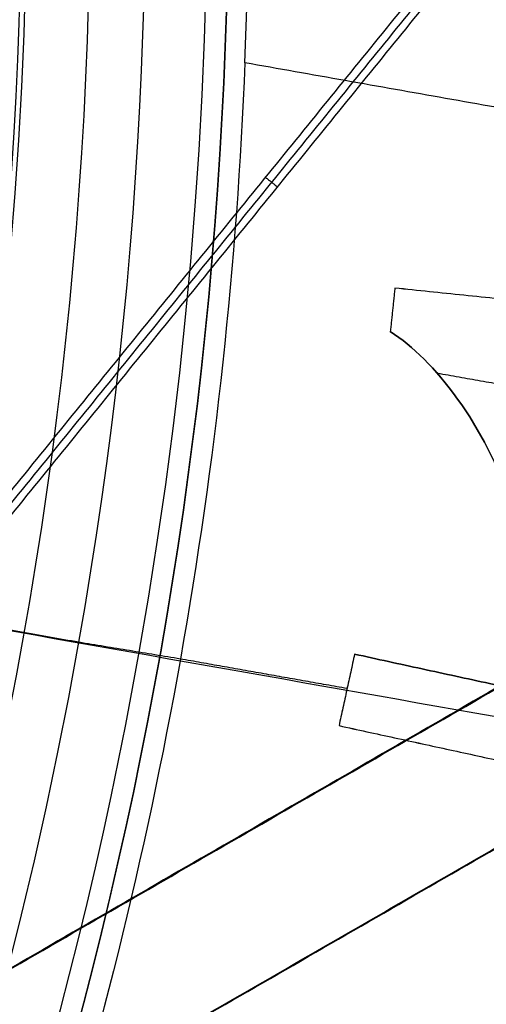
# Model space of a CAD drawing. Header units: millimetres. Extents: x -29.5 to 29.5, y -27.3 to 24.7.
# Tile 39 of 65: x 7.6 to 8.5, y -3.3 to -1.5. Entities that reach past the tile are written whole.
import ezdxf

# ---------------------------------------------------------------- set-up
doc = ezdxf.new("R2010")
doc.units = ezdxf.units.MM
for name, color, linetype, true_color in [('COTA', 252, 'Continuous', 0x696969), ('IGES level 1', 7, 'Continuous', 0xe5eaed), ('IGES level 16', 7, 'Continuous', 0xffffff), ('IGES level 3', 7, 'Continuous', 0xe5eaed), ('IGES level 5', 7, 'Continuous', 0xe5eaed), ('IGES level 7', 2, 'Continuous', 0xffff00), ('IGES level 8', 7, 'Continuous', 0xcad1ee)]:
    doc.layers.add(name, color=color, linetype=linetype, true_color=true_color)

# ---------------------------------------------------------------- blocks, each defined once
blk = doc.blocks.new('KIVI_5W_3D')
at = {"layer": 'IGES level 1', "extrusion": (0, 0, -1)}
for centre, radius, start, end in [((-5.048709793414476e-29, -1.77635683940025e-15, 0.8500000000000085), 26, 90, 270.0000000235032), ((3.602673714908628e-14, -3.552713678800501e-15, 1.399999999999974), 26, 90.00000000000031, 270.0000000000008), ((-5.048709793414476e-29, -1.77635683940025e-15, 0.150000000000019), 25.85, 90, 270.0000000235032), ((0, 0), 25.7, 90.00000000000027, 270.0000000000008), ((-5.048709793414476e-29, -1.77635683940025e-15), 21, 90.0000000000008, 270.0000000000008), ((-5.048709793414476e-29, -1.77635683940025e-15), 19.75, 90.0000000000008, 270.0000000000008), ((-5.048709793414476e-29, -1.77635683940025e-15, 0.8500000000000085), 19, 90, 270.0000000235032), ((-2.524354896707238e-29, -3.552713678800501e-15), 19, 90.00000000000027, 270.0000000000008)]:
    blk.add_arc(centre, radius, start, end, dxfattribs=at)
at = {"layer": 'IGES level 1'}
for centre, radius, start, end in [((5.048709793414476e-29, -3.552713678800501e-15, -0.3000000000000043), 26, 270.0000000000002, 89.9999999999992), ((5.048709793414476e-29, -1.77635683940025e-15, -1.549999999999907), 25.85, 270, 90.00000001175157), ((-2.524354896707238e-29, 1.77635683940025e-15, -1.700000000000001), 25.7, 270.0000000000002, 90.0000000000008), ((2.524354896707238e-29, -3.552713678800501e-15), 21, 270.0000000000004, 90.0000000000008), ((6.310887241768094e-29, -3.552713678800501e-15), 19.75, 270.0000000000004, 90.0000000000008), ((5.048709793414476e-29, -3.552713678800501e-15, -1.700000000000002), 19, 270.0000000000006, 90.0000000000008)]:
    blk.add_arc(centre, radius, start, end, dxfattribs=at)
at = {"layer": 'IGES level 16', "extrusion": (0, 0.0004315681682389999, 0.9999999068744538)}
blk.add_arc((5.048709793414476e-29, -0.00172627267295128, 3.799999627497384), 14.25, 270, 90.00000002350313, dxfattribs=at)
at = {"layer": 'IGES level 16', "extrusion": (4.946059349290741e-31, -0.0004315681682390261, -0.9999999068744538)}
blk.add_arc((-5.941939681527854e-29, -0.001726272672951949, -5.299999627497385), 14.25, 90.0000000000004, 270.0000000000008, dxfattribs=at)
at = {"layer": 'IGES level 16', "extrusion": (6.993781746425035e-34, 0.0004315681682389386, 0.9999999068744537)}
for centre in [(5.048339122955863e-29, -0.001726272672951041, 5.299999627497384), (5.048548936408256e-29, -0.001726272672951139, 2.299999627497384)]:
    blk.add_arc(centre, 14.25, 270.0000000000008, 90.0000000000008, dxfattribs=at)
at = {"layer": 'IGES level 16', "extrusion": (5.238802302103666e-31, 0.0004315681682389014, 0.9999999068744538)}
blk.add_arc((7.452572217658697e-29, -0.001726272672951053, 2.299999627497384), 14.25, 270.0000000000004, 90.0000000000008, dxfattribs=at)
at = {"layer": 'IGES level 16'}
for points in [[(9.25, -1.009801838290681, 5.30043591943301), (7.5, -2.020164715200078, 5.300871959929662)], [(9.25, -1.009801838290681, 5.30043591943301), (7.5, -2.020164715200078, 5.300871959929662)], [(7.5, -2.020812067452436, 3.800872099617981), (9.25, -1.01044919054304, 3.80043605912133)], [(7.5, -2.021459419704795, 2.300872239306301), (9.25, -1.011096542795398, 2.300436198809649)], [(9.25, -1.011096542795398, 2.300436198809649), (7.5, -2.021459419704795, 2.300872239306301)], [(7.625, -2.236671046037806, 5.300965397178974), (9.375, -1.226308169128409, 5.300529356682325)], [(7.625, -2.236671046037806, 5.300965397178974), (9.375, -1.226308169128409, 5.300529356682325)], [(9.375, -1.226955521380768, 3.800529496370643), (7.625, -2.237318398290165, 3.800965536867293)], [(9.375, -1.227602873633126, 2.300529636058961), (7.625, -2.237965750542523, 2.300965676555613)], [(7.625, -2.237965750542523, 2.300965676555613), (9.375, -1.227602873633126, 2.300529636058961)], [(8.375, -1.514983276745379, 5.300653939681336), (8.375, -1.516277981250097, 2.300654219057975)]]:
    blk.add_open_spline(points, degree=1, dxfattribs=at)
at = {"layer": 'IGES level 3', "extrusion": (0, -0.0004315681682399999, -0.9999999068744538)}
for centre, radius, start in [((-5.048709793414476e-29, -0.001726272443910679, -5.799999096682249), 18, 90), ((-5.048709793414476e-29, -0.001726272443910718, -10.04999909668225), 16.5, 90), ((-5.048709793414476e-29, -0.001726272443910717, -2.049999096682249), 13.5, 90), ((-5.048709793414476e-29, -0.001726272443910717, -3.79999909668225), 14.5, 184.8823031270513)]:
    blk.add_arc(centre, radius, start, 270.0000000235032, dxfattribs=at)
at = {"layer": 'IGES level 3', "extrusion": (-6.34760690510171e-31, -0.0004315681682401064, -0.9999999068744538)}
blk.add_arc((7.155118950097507e-29, -0.001726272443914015, -13.29999909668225), 18, 90.0000000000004, 270.0000000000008, dxfattribs=at)
at = {"layer": 'IGES level 3', "extrusion": (-2.742264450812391e-31, 0.0004315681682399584, 0.9999999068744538)}
blk.add_arc((-6.357505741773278e-29, -0.001726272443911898, -1.700000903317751), 18, 270.0000000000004, 90.0000000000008, dxfattribs=at)
at = {"layer": 'IGES level 3', "extrusion": (-7.246005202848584e-35, -0.0004315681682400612, -0.9999999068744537)}
for centre, radius in [((-5.048722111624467e-29, -0.001726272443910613, 1.700000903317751), 18), ((-5.048660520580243e-29, -0.001726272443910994, -6.799999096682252), 15.25), ((-5.048671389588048e-29, -0.001726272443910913, -5.29999909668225), 15.25), ((-5.048693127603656e-29, -0.001726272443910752, -2.299999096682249), 14.5), ((-5.048693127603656e-29, -0.001726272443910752, -2.299999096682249), 13.5)]:
    blk.add_arc(centre, radius, 90.0000000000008, 270.0000000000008, dxfattribs=at)
at = {"layer": 'IGES level 3', "extrusion": (9.270442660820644e-33, 0.0004315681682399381, 0.9999999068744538)}
blk.add_arc((1.009899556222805e-28, -0.001726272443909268, -1.700000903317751), 17, 270.0000000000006, 90.0000000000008, dxfattribs=at)
at = {"layer": 'IGES level 3', "extrusion": (-2.650152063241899e-30, -0.0004315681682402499, -0.9999999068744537)}
blk.add_arc((2.262524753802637e-29, -0.001726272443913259, -13.29999909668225), 16.5, 90.00000000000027, 270.0000000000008, dxfattribs=at)
at = {"layer": 'IGES level 3', "extrusion": (1.655576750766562e-31, 0.0004315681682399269, 0.9999999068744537)}
blk.add_arc((4.93613057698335e-29, -0.001726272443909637, 6.799999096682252), 16.5, 270.0000000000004, 90.0000000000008, dxfattribs=at)
at = {"layer": 'IGES level 3', "extrusion": (0, -0.0004315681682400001, -0.9999999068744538)}
for centre in [(-5.048709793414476e-29, -0.001726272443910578, -6.049999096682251), (-5.048709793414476e-29, -0.001726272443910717, -0.04999909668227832)]:
    blk.add_arc(centre, 15.25, 90, 270.0000000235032, dxfattribs=at)
at = {"layer": 'IGES level 3', "extrusion": (2.75720707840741e-31, -0.0004315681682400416, -0.9999999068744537)}
blk.add_arc((-7.760554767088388e-29, -0.001726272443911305, -6.799999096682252), 15.25, 90.0000000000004, 270.0000000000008, dxfattribs=at)
at = {"layer": 'IGES level 3', "extrusion": (1.902095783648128e-31, 0.0004315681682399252, 0.9999999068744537)}
blk.add_arc((7.472253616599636e-29, -0.00172627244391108, 5.29999909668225), 15.25, 270.0000000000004, 90.0000000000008, dxfattribs=at)
at = {"layer": 'IGES level 3', "extrusion": (-8.25812941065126e-31, -0.00043156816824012, -0.9999999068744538)}
blk.add_arc((-3.979940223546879e-29, -0.001726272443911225, -5.29999909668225), 14.5, 90.0000000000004, 270.0000000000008, dxfattribs=at)
at = {"layer": 'IGES level 3', "extrusion": (-7.230006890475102e-35, 0.0004315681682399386, 0.9999999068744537)}
for centre, radius in [((5.04874811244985e-29, -0.001726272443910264, 5.29999909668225), 14.5), ((5.048726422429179e-29, -0.00172627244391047, 2.299999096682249), 13.5), ((5.048722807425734e-29, -0.001726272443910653, 1.799999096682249), 13.5)]:
    blk.add_arc(centre, radius, 270.0000000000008, 90.0000000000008, dxfattribs=at)
at = {"layer": 'IGES level 3', "extrusion": (-2.543742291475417e-30, 0.00043156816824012, 0.9999999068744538)}
blk.add_arc((5.002681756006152e-29, -0.00172627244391, 2.299999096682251), 14.5, 270.0000000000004, 90.0000000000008, dxfattribs=at)
at = {"layer": 'IGES level 3', "extrusion": (-6.363014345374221e-31, -0.0004315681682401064, -0.9999999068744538)}
blk.add_arc((-6.827441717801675e-29, -0.001726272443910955, -1.799999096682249), 13.5, 90.0000000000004, 270.0000000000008, dxfattribs=at)
at = {"layer": 'IGES level 5', "extrusion": (-1.175953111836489e-16, 0.0004315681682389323, 0.9999999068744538)}
blk.add_arc((2.942315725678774e-15, -0.001726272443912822, 24.79999909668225), 20.5, 269.7091534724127, 89.70915347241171, dxfattribs=at)
at = {"layer": 'IGES level 5', "extrusion": (0, -0.0004315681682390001, -0.9999999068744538)}
blk.add_arc((-5.048709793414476e-29, -0.001726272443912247, -19.29999909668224), 20.5, 90.29084652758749, 270.2908465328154, dxfattribs=at)
at = {"layer": 'IGES level 5', "extrusion": (1.167158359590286e-16, -0.0004315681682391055, -0.9999999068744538)}
blk.add_arc((-1.599639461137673e-15, -0.001726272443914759, -13.79999909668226), 20.5, 90.29084652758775, 270.2908465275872, dxfattribs=at)
at = {"layer": 'IGES level 5', "extrusion": (0, -0.0004315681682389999, -0.9999999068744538)}
for centre, radius, end in [((-5.048709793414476e-29, -0.001726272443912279, -25.04999909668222), 20.25, 270.2908465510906), ((-5.048709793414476e-29, -0.001726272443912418, -10.79999909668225), 17.25, 270.2908465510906), ((-5.048709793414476e-29, -0.001726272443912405, -13.69999909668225), 16, 270.2908465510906), ((-5.048709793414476e-29, -0.001726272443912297, -17.34999909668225), 13, 260.7920867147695)]:
    blk.add_arc(centre, radius, 90.29084652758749, end, dxfattribs=at)
at = {"layer": 'IGES level 5', "extrusion": (0, 0.0004315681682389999, 0.9999999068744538)}
for centre, radius, start, end in [((5.048709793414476e-29, -0.001726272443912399, 13.54999909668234), 20.25, 269.7091534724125, 89.70915349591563), ((5.048709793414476e-29, -0.001726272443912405, 15.34999909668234), 12.75, 278.9836697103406, 260.4346372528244), ((5.048709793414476e-29, -0.00172627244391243, 23.79999909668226), 10, 269.7091534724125, 89.70915349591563), ((5.048709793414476e-29, -0.001726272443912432, 23.79999909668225), 8.000000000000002, 269.7091534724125, 89.70915349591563)]:
    blk.add_arc(centre, radius, start, end, dxfattribs=at)
at = {"layer": 'IGES level 5', "extrusion": (1.171993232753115e-16, -0.0004315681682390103, -0.9999999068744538)}
blk.add_arc((-2.97661184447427e-15, -0.001726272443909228, -25.29999909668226), 20, 90.29084652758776, 270.2908465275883, dxfattribs=at)
at = {"layer": 'IGES level 5', "extrusion": (-1.171991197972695e-16, 0.0004315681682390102, 0.9999999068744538)}
blk.add_arc((1.528829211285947e-15, -0.001726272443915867, 13.29999909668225), 20, 269.7091534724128, 89.70915347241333, dxfattribs=at)
at = {"layer": 'IGES level 5', "extrusion": (-1.175616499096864e-16, 0.0004315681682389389, 0.9999999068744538)}
blk.add_arc((1.563569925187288e-15, -0.001726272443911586, 13.29999909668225), 17.25, 269.7091534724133, 89.70915347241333, dxfattribs=at)
at = {"layer": 'IGES level 5', "extrusion": (1.167025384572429e-16, -0.0004315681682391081, -0.9999999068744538)}
blk.add_arc((-1.581555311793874e-15, -0.001726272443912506, -13.29999909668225), 17.25000000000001, 90.29084652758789, 270.2908465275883, dxfattribs=at)
at = {"layer": 'IGES level 5', "extrusion": (-1.177486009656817e-16, 0.0004315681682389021, 0.9999999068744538)}
blk.add_arc((9.864168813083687e-16, -0.001726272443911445, 8.299999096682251), 17.25, 269.7091534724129, 89.70915347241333, dxfattribs=at)
at = {"layer": 'IGES level 5', "extrusion": (1.165233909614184e-16, -0.0004315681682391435, -0.9999999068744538)}
blk.add_arc((-2.266264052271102e-15, -0.001726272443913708, -19.09999909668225), 16, 90.29084652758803, 270.2908465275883, dxfattribs=at)
at = {"layer": 'IGES level 5', "extrusion": (-1.165219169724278e-16, 0.0004315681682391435, 0.9999999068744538)}
blk.add_arc((9.587497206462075e-16, -0.001726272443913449, 8.299999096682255), 16, 269.7091534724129, 89.70915347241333, dxfattribs=at)
at = {"layer": 'IGES level 5', "extrusion": (1.169401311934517e-16, -0.0004315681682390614, -0.9999999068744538)}
blk.add_arc((-9.706030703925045e-16, -0.001726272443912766, -8.299999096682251), 16, 90.29084652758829, 270.2908465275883, dxfattribs=at)
at = {"layer": 'IGES level 5', "extrusion": (1.160986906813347e-16, -0.0004315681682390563, -0.9999999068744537)}
blk.add_arc((-3.549752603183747e-15, -0.001726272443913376, -19.09999909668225), 12.99999999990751, 90.29084652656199, 260.7920867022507, dxfattribs=at)
at = {"layer": 'IGES level 5', "extrusion": (-1.275628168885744e-16, 0.0004315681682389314, 0.9999999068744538)}
blk.add_arc((-7.351905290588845e-12, -0.001726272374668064, 15.59999909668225), 12.9999999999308, 279.2079132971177, 89.70915347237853, dxfattribs=at)
at = {"layer": 'IGES level 5', "extrusion": (4.334593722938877e-16, -0.0004315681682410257, -0.9999999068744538)}
blk.add_arc((-3.538319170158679e-10, -0.001726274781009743, -15.09999909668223), 12.49999999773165, 279.1896994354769, 261.3919936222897, dxfattribs=at)
at = {"layer": 'IGES level 5', "extrusion": (1.153955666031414e-16, -0.0004315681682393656, -0.9999999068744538)}
blk.add_arc((-2.934863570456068e-15, -0.00172627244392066, -25.29999909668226), 10, 90.29084652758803, 270.2908465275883, dxfattribs=at)
at = {"layer": 'IGES level 5', "extrusion": (-1.171991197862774e-16, 0.0004315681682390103, 0.9999999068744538)}
blk.add_arc((2.59287743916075e-15, -0.001726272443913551, 22.29999909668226), 10, 269.7091534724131, 89.70915347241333, dxfattribs=at)
at = {"layer": 'IGES level 5', "extrusion": (1.199043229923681e-16, -0.0004315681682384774, -0.9999999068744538)}
blk.add_arc((-3.036309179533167e-15, -0.001726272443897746, -25.29999909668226), 8.000000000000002, 90.29084652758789, 270.2908465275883, dxfattribs=at)
at = {"layer": 'IGES level 5', "extrusion": (-1.176501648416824e-16, 0.0004315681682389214, 0.9999999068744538)}
blk.add_arc((2.612468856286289e-15, -0.00172627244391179, 22.29999909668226), 8.000000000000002, 269.7091534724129, 89.70915347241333, dxfattribs=at)
at = {"layer": 'IGES level 7', "color": 254, "true_color": 0xcad1ee, "extrusion": (6.471858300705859e-17, -0.0004315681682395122, -0.9999999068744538)}
blk.add_arc((1.444486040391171e-15, -0.001726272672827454, -6.799999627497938), 15, 10.05118449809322, 190.0511844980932, dxfattribs=at)
at = {"layer": 'IGES level 7', "color": 254, "true_color": 0xcad1ee, "extrusion": (0, 0.0004315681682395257, 0.9999999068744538)}
for start, end in [(349.9488155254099, 169.9488154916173), (169.9488155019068, 349.9488155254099)]:
    blk.add_arc((5.048709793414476e-29, -0.001726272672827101, 6.24128405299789), 14.951118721, start, end, dxfattribs=at)
at = {"layer": 'IGES level 7', "color": 254, "true_color": 0xcad1ee, "extrusion": (-1.655414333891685e-11, 0.0004315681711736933, 0.9999999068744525)}
blk.add_arc((2.041249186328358e-10, -0.001726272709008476, 5.682568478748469), 14.90223744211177, 349.9488155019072, 169.9488155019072, dxfattribs=at)
at = {"layer": 'IGES level 7', "color": 254, "true_color": 0xcad1ee, "extrusion": (1.211736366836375e-11, 0.0004315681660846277, 0.9999999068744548)}
blk.add_arc((6.044215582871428e-11, -0.001726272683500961, 5.499999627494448), 14.70299850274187, 349.9488155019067, 169.9488155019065, dxfattribs=at)
at = {"layer": 'IGES level 7', "color": 254, "true_color": 0xcad1ee, "extrusion": (1.035913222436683e-16, -0.0004315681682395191, -0.9999999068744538)}
blk.add_arc((-5.203554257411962e-16, -0.001726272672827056, -5.499999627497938), 9, 10.05118449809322, 190.0511844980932, dxfattribs=at)
at = {"layer": 'IGES level 7', "color": 254, "true_color": 0xcad1ee, "extrusion": (0, 0.0004315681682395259, 0.9999999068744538)}
for start, end in [(349.9488155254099, 169.9488154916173), (169.9488155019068, 349.9488155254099)]:
    blk.add_arc((5.048709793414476e-29, -0.001726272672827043, 10.34999962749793), 7.960915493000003, start, end, dxfattribs=at)
at = {"layer": 'IGES level 7', "color": 254, "true_color": 0xcad1ee, "extrusion": (-1.233817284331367e-15, 0.0004315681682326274, 0.9999999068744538)}
blk.add_arc((9.213934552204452e-15, -0.001726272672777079, 7.199999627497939), 7.850000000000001, 349.948815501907, 169.9488155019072, dxfattribs=at)
at = {"layer": 'IGES level 7', "color": 254, "true_color": 0xcad1ee, "extrusion": (0, -0.0004315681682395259, -0.9999999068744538)}
for centre, radius in [((-5.048709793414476e-29, -0.001726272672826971, -7.549999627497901), 7.633500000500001), ((-5.048709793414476e-29, -0.001726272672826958, -8.2499996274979), 7.195000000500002)]:
    blk.add_arc(centre, radius, 10.05118452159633, 190.0511844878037, dxfattribs=at)
at = {"layer": 'IGES level 7', "color": 254, "true_color": 0xcad1ee, "extrusion": (1.469750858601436e-15, -0.0004315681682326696, -0.9999999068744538)}
blk.add_arc((-1.170185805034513e-14, -0.001726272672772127, -7.899999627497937), 7.417000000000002, 10.0511844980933, 190.051184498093, dxfattribs=at)
at = {"layer": 'IGES level 7', "color": 254, "true_color": 0xcad1ee, "extrusion": (1.813434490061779e-16, -0.0004315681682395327, -0.9999999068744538)}
blk.add_arc((-3.117707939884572e-15, -0.001726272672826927, -6.799999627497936), 15, 190.0511844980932, 10.05118449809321, dxfattribs=at)
at = {"layer": 'IGES level 7', "color": 254, "true_color": 0xcad1ee, "extrusion": (1.160419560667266e-12, -0.000431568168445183, -0.9999999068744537)}
blk.add_arc((-8.98811281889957e-11, -0.001726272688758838, -5.682568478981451), 14.90223744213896, 190.0511844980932, 10.05118449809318, dxfattribs=at)
at = {"layer": 'IGES level 7', "color": 254, "true_color": 0xcad1ee, "extrusion": (2.150095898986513e-11, 0.0004315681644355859, 0.9999999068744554)}
blk.add_arc((-2.1356581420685e-10, -0.001726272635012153, 5.499999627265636), 14.70299850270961, 169.9488155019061, 349.9488155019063, dxfattribs=at)
at = {"layer": 'IGES level 7', "color": 254, "true_color": 0xcad1ee, "extrusion": (1.035677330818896e-16, -0.0004315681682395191, -0.9999999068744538)}
blk.add_arc((-1.423353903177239e-15, -0.0017262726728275, -5.499999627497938), 9, 190.0511844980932, 10.05118449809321, dxfattribs=at)
at = {"layer": 'IGES level 7', "color": 254, "true_color": 0xcad1ee, "extrusion": (7.640394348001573e-16, 0.000431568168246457, 0.9999999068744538)}
blk.add_arc((-7.107140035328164e-15, -0.001726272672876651, 7.199999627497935), 7.850000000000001, 169.9488155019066, 349.9488155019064, dxfattribs=at)
at = {"layer": 'IGES level 7', "color": 254, "true_color": 0xcad1ee, "extrusion": (-6.867392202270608e-15, -0.0004315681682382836, -0.9999999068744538)}
blk.add_arc((-2.510228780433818e-09, -0.00172627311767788, -12.499999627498), 8.036619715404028, 182.3017372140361, 190.0511844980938, dxfattribs=at)
at = {"layer": 'IGES level 7', "color": 254, "true_color": 0xcad1ee, "extrusion": (-4.160654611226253e-14, -0.0004315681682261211, -0.9999999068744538)}
blk.add_arc((2.42756975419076e-09, -0.001726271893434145, -12.49999962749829), 8.036619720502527, 190.0511845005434, 197.8006317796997, dxfattribs=at)
at = {"layer": 'IGES level 7', "color": 254, "true_color": 0xcad1ee}
for points in [[(-14.61038459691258, 2.590334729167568, 5.551426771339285), (-9.431054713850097, 31.81110120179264, 5.538816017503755), (19.78971447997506, 26.63177180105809, 5.541051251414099), (14.61038459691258, -2.588994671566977, 5.55366200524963)], [(14.61038459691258, -2.588994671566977, 5.55366200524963), (9.431054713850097, -31.80976114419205, 5.566272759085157), (-19.78971447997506, -26.6304317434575, 5.564037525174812), (-14.61038459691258, 2.590334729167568, 5.551426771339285)]]:
    blk.add_rational_spline(points, [0.8330737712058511, 0.2776912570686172, 0.2776912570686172, 0.8330737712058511], degree=3, dxfattribs=at)
for points, degree in [([(-8.86187009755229, 1.571398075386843, 5.499321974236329), (8.86187009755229, -1.570103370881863, 5.500677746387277)], 1), ([(8.030135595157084, -0.3190990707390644, 12.50013850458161), (8.044311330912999, 0.03357922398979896, 12.49998629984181), (8.036638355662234, 0.381409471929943, 12.69635209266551), (8.03501904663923, 0.5597751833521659, 12.99975925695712)], 3), ([(9.482473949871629, -0.5765234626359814, 12.50024960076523), (8.030135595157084, -0.3190990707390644, 12.50013850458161)], 1), ([(8.301469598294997, -0.7271045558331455, 12.55031459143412), (8.29326352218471, -0.8059830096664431, 12.55034863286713)], 1), ([(8.301469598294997, -0.7271153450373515, 12.52531459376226), (8.29326352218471, -0.8059937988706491, 12.52534863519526)], 1), ([(8.301469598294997, -0.7271261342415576, 12.5003145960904), (8.29326352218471, -0.8060045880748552, 12.5003486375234)], 1), ([(8.301469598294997, -0.7271045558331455, 12.55031459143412), (8.301469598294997, -0.7271261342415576, 12.5003145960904)], 1), ([(9.30017269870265, -0.8310040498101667, 12.55035943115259), (8.301469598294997, -0.7271045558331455, 12.55031459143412)], 1), ([(9.30017269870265, -0.8310148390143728, 12.52535943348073), (8.301469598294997, -0.7271153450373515, 12.52531459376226)], 1), ([(9.30017269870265, -0.8310256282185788, 12.50035943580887), (8.301469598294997, -0.7271261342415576, 12.5003145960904)], 1), ([(8.297366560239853, -0.7665437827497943, 12.55033161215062), (8.297366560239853, -0.7665653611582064, 12.5003316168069)], 1), ([(8.29326352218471, -0.8060045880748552, 12.5003486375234), (8.29326352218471, -0.8059830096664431, 12.55034863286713)], 1), ([(8.535104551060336, -0.9093987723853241, 12.55039326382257), (8.378406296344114, -0.881624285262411, 12.55038127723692)], 1), ([(8.415062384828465, -0.9282217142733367, 12.55040138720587), (8.415062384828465, -0.9282432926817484, 12.50040139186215)], 1), ([(7.729520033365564, -1.368662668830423, 7.200590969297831), (7.30316561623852, -1.292790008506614, 7.900558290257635)], 1), ([(7.913275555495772, -1.398945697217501, 12.50060453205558), (7.729520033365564, -1.368662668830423, 7.200590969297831)], 1), ([(8.228615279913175, -1.39012384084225, 12.55060072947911), (8.200373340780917, -1.519594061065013, 12.55065660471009)], 1), ([(8.228615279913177, -1.390134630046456, 12.52560073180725), (8.200373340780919, -1.519604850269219, 12.52565660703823)], 1), ([(8.228615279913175, -1.390145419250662, 12.50060073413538), (8.200373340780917, -1.519615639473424, 12.50065660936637)], 1), ([(8.228615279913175, -1.390145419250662, 12.50060073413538), (8.228615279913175, -1.39012384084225, 12.55060072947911)], 1), ([(9.205640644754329, -1.603246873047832, 12.55069270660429), (8.228615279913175, -1.39012384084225, 12.55060072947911)], 1), ([(8.228615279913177, -1.390134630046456, 12.52560073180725), (9.20564064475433, -1.603257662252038, 12.52569270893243)], 1), ([(9.205640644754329, -1.603268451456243, 12.50069271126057), (8.228615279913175, -1.390145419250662, 12.50060073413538)], 1), ([(8.215028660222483, -1.452430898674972, 12.50062761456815), (7.913275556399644, -1.398945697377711, 12.50060453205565)], 1), ([(8.214494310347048, -1.454880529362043, 12.50062867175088), (8.214494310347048, -1.454858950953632, 12.5506286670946)], 1), ([(8.200373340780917, -1.519615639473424, 12.50065660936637), (8.200373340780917, -1.519594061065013, 12.55065660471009)], 1), ([(8.200373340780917, -1.519594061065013, 12.55065660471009), (8.601531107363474, -1.607100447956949, 12.55069436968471)], 1), ([(8.200373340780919, -1.519604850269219, 12.52565660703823), (8.601531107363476, -1.607111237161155, 12.52569437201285)], 1), ([(8.200373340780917, -1.519615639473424, 12.50065660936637), (8.601531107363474, -1.607122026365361, 12.50069437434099)], 1), ([(8.400952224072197, -1.563347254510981, 12.5506754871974), (8.400952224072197, -1.563368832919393, 12.50067549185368)], 1)]:
    blk.add_open_spline(points, degree=degree, dxfattribs=at)
for points, knots in [([(8.29326352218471, -0.8059830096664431, 12.55034863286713), (8.334067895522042, -0.8315757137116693, 12.55035967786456), (8.374848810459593, -0.8723557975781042, 12.55037727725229), (8.455287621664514, -0.9841038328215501, 12.55042550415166), (8.487997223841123, -1.047948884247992, 12.55045305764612), (8.512963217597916, -1.119475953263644, 12.55048392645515)], [-1, -1, -1, -1, -0.500072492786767, -0.500072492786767, 0, 0, 0, 0]), ([(8.512963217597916, -1.119486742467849, 12.52548392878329), (8.487997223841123, -1.047959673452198, 12.52545305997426), (8.455287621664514, -0.9841146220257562, 12.5254255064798), (8.374848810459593, -0.87236658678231, 12.52537727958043), (8.334067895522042, -0.8315865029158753, 12.5253596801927), (8.29326352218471, -0.8059937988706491, 12.52534863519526)], [0, 0, 0, 0, 0.500072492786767, 0.500072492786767, 1, 1, 1, 1]), ([(8.29326352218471, -0.8060045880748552, 12.5003486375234), (8.334067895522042, -0.8315972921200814, 12.50035968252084), (8.374848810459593, -0.8723773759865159, 12.50037728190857), (8.455287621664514, -0.9841254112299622, 12.50042550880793), (8.487997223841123, -1.047970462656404, 12.50045306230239), (8.512963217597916, -1.119497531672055, 12.50048393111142)], [-1, -1, -1, -1, -0.500072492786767, -0.500072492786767, 0, 0, 0, 0])]:
    blk.add_open_spline(points, degree=3, knots=knots, dxfattribs=at)
at = {"layer": 'IGES level 8', "color": 2, "true_color": 0xffff00, "extrusion": (-6.533428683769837e-15, 0.0004315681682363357, 0.9999999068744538)}
blk.add_arc((2.301262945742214e-10, -0.001726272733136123, 13.54999962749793), 7.749999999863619, 334.4630519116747, 104.3617569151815, dxfattribs=at)
at = {"layer": 'IGES level 8', "color": 2, "true_color": 0xffff00, "extrusion": (0, -0.0004315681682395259, -0.9999999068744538)}
blk.add_arc((-5.048709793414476e-29, -0.001726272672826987, -13.67499962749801), 7.625000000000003, 76.33878367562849, 204.5303181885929, dxfattribs=at)
at = {"layer": 'IGES level 8', "color": 2, "true_color": 0xffff00, "extrusion": (-1.392373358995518e-16, -0.000431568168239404, -0.9999999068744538)}
blk.add_arc((1.57786347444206e-11, -0.001726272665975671, -13.79999962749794), 7.499999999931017, 77.06959459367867, 203.4692780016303, dxfattribs=at)
at = {"layer": 'IGES level 8', "color": 2, "true_color": 0xffff00, "extrusion": (-2.493868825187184e-15, 0.0004315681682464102, 0.9999999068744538)}
blk.add_arc((-2.095187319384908e-07, -0.001726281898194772, 11.29999962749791), 12.56883844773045, 217.3797467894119, 2.517887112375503, dxfattribs=at)
at = {"layer": 'IGES level 8', "color": 2, "true_color": 0xffff00, "extrusion": (0, -0.000431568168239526, -0.9999999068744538)}
blk.add_arc((-5.048709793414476e-29, -0.001726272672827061, -12.09695538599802), 11.771882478, 178.3211864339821, 321.7811835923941, dxfattribs=at)
at = {"layer": 'IGES level 8', "color": 2, "true_color": 0xffff00, "extrusion": (1.800667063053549e-16, -0.0004315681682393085, -0.9999999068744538)}
blk.add_arc((-3.717689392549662e-10, -0.001726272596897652, -12.89391114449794), 10.97492672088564, 179.2831579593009, 280.0511844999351, dxfattribs=at)
at = {"layer": 'IGES level 8', "color": 2, "true_color": 0xffff00}
for points in [[(7.178268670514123, -1.666887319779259, 15.10072040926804), (9.00779242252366, 0.5885939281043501, 15.09974701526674)], [(7.148920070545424, -1.659067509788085, 14.3007169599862), (8.9684971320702, 0.5841512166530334, 14.29974885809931)], [(8.988144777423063, 0.5863725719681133, 14.69974793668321), (7.163594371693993, -1.662977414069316, 14.70071868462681)], [(8.067508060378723, -0.5266099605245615, 14.30022822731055), (8.089204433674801, -0.5438636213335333, 15.10023574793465)]]:
    blk.add_open_spline(points, degree=1, dxfattribs=at)

msp = doc.modelspace()

# ---------------------------------------------------------------- block references
at = {"layer": 'COTA'}
msp.add_blockref('KIVI_5W_3D', (-5.048709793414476e-29, -1.299999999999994, 8.968478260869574), dxfattribs=at)

doc.saveas('drawing.dxf')
